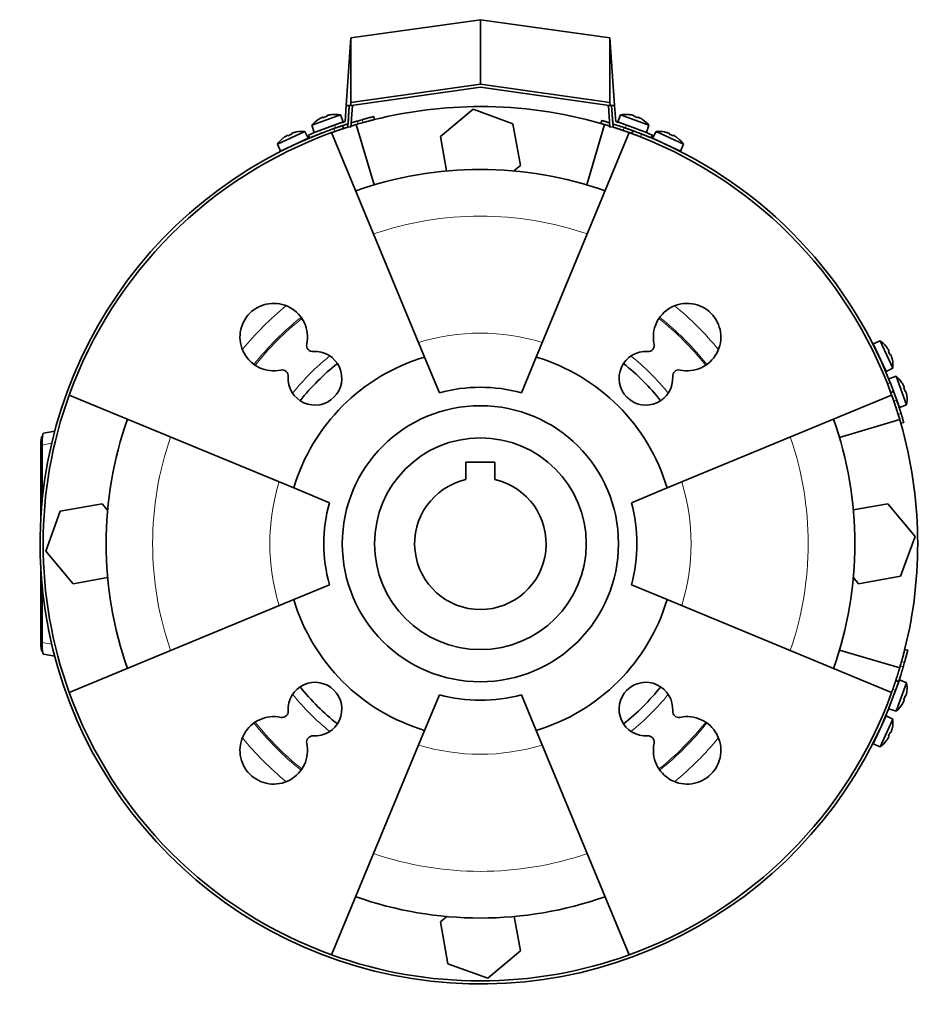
# Model space of a CAD drawing. Header units: millimetres. Extents: x 489 to 1364, y -1717 to 1594.
# Tile 27 of 30: x 489 to 783, y 1273 to 1594. Entities that reach past the tile are written whole.
import ezdxf

# ---------------------------------------------------------------- set-up
doc = ezdxf.new("R2010")
doc.units = ezdxf.units.MM
for name, color, linetype in [('M5X8_UNI7687', 7, 'Continuous'), ('MID_454-3', 7, 'Continuous'), ('VSI184-254_GIUNT', 7, 'Continuous'), ('VSI344-454_FILTR', 7, 'Continuous'), ('VSI344-454_SUPPO', 7, 'Continuous'), ('VSI344-454_TERMI', 7, 'Continuous'), ('VSI344-454_TESTA', 7, 'Continuous')]:
    doc.layers.add(name, color=color, linetype=linetype)

# ---------------------------------------------------------------- blocks, each defined once
blk = doc.blocks.new('SE1')
at = {"layer": 'M5X8_UNI7687', "color": 7, "linetype": 'Continuous', "lineweight": 35}
for p, q in [((593.4, 1563.37), (584.13, 1559.99)), ((589.02, 1563.05), (589.07, 1562.86)), ((590.62, 1563.42), (590.62, 1563.44)), ((594.32, 1561.04), (593.4, 1563.37)), ((684.69, 1563.37), (683.77, 1561.04)), ((693.95, 1559.99), (684.69, 1563.37)), ((687.47, 1563.42), (687.46, 1563.44)), ((689.06, 1563.05), (689.01, 1562.86)), ((584.13, 1559.99), (584.92, 1557.62)), ((584.92, 1557.62), (594.32, 1561.04)), ((586.23, 1561.82), (586.21, 1561.83)), ((587.69, 1562.57), (587.77, 1562.38)), ((683.77, 1561.04), (693.16, 1557.62)), ((690.4, 1562.57), (690.31, 1562.38)), ((691.88, 1561.83), (691.86, 1561.82)), ((693.16, 1557.62), (693.95, 1559.99)), ((581.81, 1557.95), (572.87, 1553.78)), ((576.19, 1556.65), (576.29, 1556.48)), ((577.48, 1557.25), (577.55, 1557.06)), ((579.03, 1557.76), (579.04, 1557.78)), ((582.93, 1555.71), (581.81, 1557.95)), ((592.32, 1559.23), (592.32, 1559.23)), ((696.28, 1557.95), (695.16, 1555.71)), ((705.21, 1553.78), (696.28, 1557.95)), ((699.05, 1557.76), (699.05, 1557.78)), ((700.61, 1557.25), (700.54, 1557.06)), ((701.9, 1556.65), (701.79, 1556.48)), ((572.87, 1553.78), (573.87, 1551.49)), ((573.87, 1551.49), (582.93, 1555.71)), ((574.78, 1555.8), (574.8, 1555.78)), ((695.16, 1555.71), (704.22, 1551.49)), ((703.28, 1555.78), (703.31, 1555.8)), ((704.22, 1551.49), (705.21, 1553.78)), ((769.28, 1489.72), (766.98, 1488.72)), ((773.45, 1480.78), (769.28, 1489.72)), ((766.98, 1488.72), (771.21, 1479.66)), ((771.28, 1487.79), (771.29, 1487.81)), ((772.15, 1486.4), (771.98, 1486.3)), ((772.75, 1485.11), (772.56, 1485.04)), ((773.26, 1483.55), (773.28, 1483.55)), ((771.21, 1479.66), (773.45, 1480.78)), ((774.55, 1478.11), (772.18, 1477.32)), ((777.92, 1468.85), (774.55, 1478.11)), ((772.57, 1476.24), (775.6, 1467.93)), ((776.38, 1476.02), (776.39, 1476.04)), ((777.12, 1474.56), (776.94, 1474.47)), ((777.61, 1473.22), (777.41, 1473.17)), ((777.97, 1471.63), (778, 1471.62)), ((775.6, 1467.93), (777.92, 1468.85)), ((775.6, 1379.16), (773.89, 1374.47)), ((774.55, 1368.98), (777.92, 1378.24)), ((777.92, 1378.24), (775.6, 1379.16)), ((777.61, 1373.87), (777.41, 1373.92)), ((777.97, 1375.46), (778, 1375.47)), ((776.39, 1371.05), (776.38, 1371.07)), ((777.12, 1372.53), (776.94, 1372.62)), ((771.21, 1367.43), (766.98, 1358.37)), ((773.45, 1366.31), (771.21, 1367.43)), ((772.18, 1369.77), (774.55, 1368.98)), ((769.28, 1357.37), (773.45, 1366.31)), ((772.15, 1360.69), (771.98, 1360.79)), ((772.75, 1361.98), (772.56, 1362.05)), ((773.26, 1363.54), (773.28, 1363.54)), ((766.98, 1358.37), (769.28, 1357.37)), ((771.28, 1359.3), (771.29, 1359.28))]:
    blk.add_line(p, q, dxfattribs=at)
for centre, radius, start, end in [((591.74, 1553.5), 10, 80.4586, 96.4084), ((686.34, 1553.5), 10, 83.5916, 99.5414), ((591.74, 1553.5), 10, 123.5916, 139.5414), ((592.61, 1559.89), 0.5, 110, 129.2041), ((685.47, 1559.89), 0.5, 50.7959, 70), ((686.34, 1553.5), 10, 40.4586, 56.4084), ((581.02, 1547.98), 10, 85.4586, 101.4084), ((691.11, 1557.83), 0.5, 70, 89.4451), ((697.07, 1547.98), 10, 78.5916, 94.5414), ((581.02, 1547.98), 10, 128.5916, 144.5414), ((581.33, 1554.41), 0.5, 115, 134.2679), ((696.76, 1554.41), 0.5, 45.7321, 65), ((697.07, 1547.98), 10, 35.4586, 51.4084), ((575.89, 1551.88), 0.5, 95.7321, 115), ((702.2, 1551.88), 0.5, 65, 84.2679), ((763.48, 1481.57), 10, 38.5916, 54.5414), ((767.38, 1486.7), 0.5, 5.7321, 25), ((763.48, 1481.57), 10, 355.4586, 11.4084), ((769.91, 1481.26), 0.5, 25, 44.2679), ((768.06, 1470.5), 10, 33.5916, 49.5414), ((774.44, 1469.63), 0.5, 20, 39.2679), ((768.06, 1470.5), 10, 350.4586, 6.4084), ((768.06, 1376.59), 10, 353.5916, 9.5414), ((768.06, 1376.59), 10, 310.4586, 326.4084), ((769.91, 1365.83), 0.5, 315.7321, 335), ((763.48, 1365.52), 10, 348.5916, 4.5414), ((767.38, 1360.39), 0.5, 335, 354.2679), ((763.48, 1365.52), 10, 305.4586, 321.4084)]:
    blk.add_arc(centre, radius, start, end, dxfattribs=at)
for centre, major_axis, ratio, start_param, end_param in [((591.74, 1553.52), (9.4, 3.42), 0.996195, 1.335108, 1.449667), ((686.35, 1553.52), (-9.4, 3.42), 0.996195, 4.833518, 4.948078), ((591.74, 1553.52), (-9.4, -3.42), 0.996195, 4.833518, 4.948078), ((590.99, 1555.58), (8.7, 3.17), 0.811251, 1.49595, 1.645642), ((687.1, 1555.58), (8.7, -3.17), 0.811251, 1.49595, 1.645642), ((686.35, 1553.52), (9.4, -3.42), 0.996195, 1.335108, 1.449667), ((580.08, 1549.98), (8.39, 3.91), 0.811251, 1.49595, 1.645642), ((581.01, 1547.99), (9.06, 4.23), 0.996195, 1.335108, 1.449667), ((697.07, 1547.99), (-9.06, 4.23), 0.996195, 4.833518, 4.948078), ((698, 1549.98), (8.39, -3.91), 0.811251, 1.49595, 1.645642), ((581.01, 1547.99), (-9.06, -4.23), 0.996195, 4.833518, 4.948078), ((697.07, 1547.99), (9.06, -4.23), 0.996195, 1.335108, 1.449667), ((763.49, 1481.58), (-4.23, 9.06), 0.996195, 4.833518, 4.948078), ((765.48, 1482.5), (3.91, -8.39), 0.811251, 1.49595, 1.645642), ((763.49, 1481.58), (4.23, -9.06), 0.996195, 1.335108, 1.449667), ((768.08, 1470.51), (-3.42, 9.4), 0.996195, 4.833518, 4.948078), ((770.14, 1471.26), (3.17, -8.7), 0.811251, 1.49595, 1.645642), ((768.08, 1470.51), (3.42, -9.4), 0.996195, 1.335108, 1.449667), ((770.14, 1375.83), (-3.17, -8.7), 0.811251, 1.49595, 1.645642), ((768.08, 1376.58), (3.42, 9.4), 0.996195, 4.833518, 4.948078), ((768.08, 1376.58), (-3.42, -9.4), 0.996195, 1.335108, 1.449667), ((765.48, 1364.59), (-3.91, -8.39), 0.811251, 1.49595, 1.645642), ((763.49, 1365.51), (4.23, 9.06), 0.996195, 4.833518, 4.948078), ((763.49, 1365.51), (-4.23, -9.06), 0.996195, 1.335108, 1.449667)]:
    blk.add_ellipse(centre, major_axis=major_axis, ratio=ratio, start_param=start_param, end_param=end_param, dxfattribs=at)
for points in [[(589.49, 1563.22), (589.47, 1563.22), (589.44, 1563.21), (589.39, 1563.2), (589.35, 1563.19), (589.31, 1563.17), (589.26, 1563.16), (589.22, 1563.15), (589.19, 1563.14), (589.15, 1563.13), (589.12, 1563.11), (589.09, 1563.1), (589.07, 1563.09), (589.05, 1563.08), (589.04, 1563.07), (589.03, 1563.07), (589.02, 1563.06), (589.02, 1563.05), (589.02, 1563.05)], [(689.06, 1563.05), (689.06, 1563.05), (689.06, 1563.06), (689.06, 1563.07), (689.05, 1563.07), (689.03, 1563.08), (689.01, 1563.09), (688.99, 1563.1), (688.96, 1563.11), (688.93, 1563.13), (688.9, 1563.14), (688.86, 1563.15), (688.82, 1563.16), (688.78, 1563.17), (688.74, 1563.19), (688.69, 1563.2), (688.65, 1563.21), (688.61, 1563.22), (688.6, 1563.22)], [(587.69, 1562.57), (587.69, 1562.57), (587.68, 1562.57), (587.67, 1562.57), (587.66, 1562.57), (587.64, 1562.57), (587.62, 1562.57), (587.6, 1562.56), (587.57, 1562.55), (587.54, 1562.54), (587.51, 1562.53), (587.47, 1562.51), (587.43, 1562.49), (587.39, 1562.48), (587.35, 1562.46), (587.31, 1562.44), (587.27, 1562.42), (587.24, 1562.4), (587.22, 1562.4)], [(690.87, 1562.4), (690.85, 1562.4), (690.82, 1562.42), (690.78, 1562.44), (690.73, 1562.46), (690.69, 1562.48), (690.66, 1562.49), (690.62, 1562.51), (690.58, 1562.53), (690.54, 1562.54), (690.51, 1562.55), (690.48, 1562.56), (690.46, 1562.57), (690.44, 1562.57), (690.42, 1562.57), (690.41, 1562.57), (690.4, 1562.57), (690.4, 1562.57), (690.4, 1562.57)], [(576.19, 1556.65), (576.19, 1556.66), (576.18, 1556.66), (576.17, 1556.66), (576.16, 1556.66), (576.15, 1556.65), (576.13, 1556.65), (576.1, 1556.64), (576.08, 1556.63), (576.04, 1556.61), (576.01, 1556.6), (575.98, 1556.58), (575.94, 1556.56), (575.9, 1556.54), (575.86, 1556.52), (575.82, 1556.5), (575.78, 1556.47), (575.75, 1556.45), (575.74, 1556.44)], [(577.93, 1557.47), (577.91, 1557.46), (577.88, 1557.45), (577.83, 1557.43), (577.79, 1557.42), (577.75, 1557.4), (577.71, 1557.39), (577.67, 1557.37), (577.63, 1557.35), (577.6, 1557.34), (577.57, 1557.32), (577.54, 1557.31), (577.52, 1557.3), (577.5, 1557.29), (577.49, 1557.28), (577.48, 1557.27), (577.48, 1557.26), (577.48, 1557.26), (577.48, 1557.25)], [(700.61, 1557.25), (700.61, 1557.26), (700.61, 1557.26), (700.6, 1557.27), (700.59, 1557.28), (700.58, 1557.29), (700.56, 1557.3), (700.54, 1557.31), (700.52, 1557.32), (700.49, 1557.34), (700.45, 1557.35), (700.42, 1557.37), (700.38, 1557.39), (700.34, 1557.4), (700.3, 1557.42), (700.25, 1557.43), (700.21, 1557.45), (700.17, 1557.46), (700.16, 1557.47)], [(702.35, 1556.44), (702.33, 1556.45), (702.3, 1556.47), (702.26, 1556.5), (702.22, 1556.52), (702.18, 1556.54), (702.15, 1556.56), (702.11, 1556.58), (702.07, 1556.6), (702.04, 1556.61), (702.01, 1556.63), (701.98, 1556.64), (701.96, 1556.65), (701.94, 1556.65), (701.92, 1556.66), (701.91, 1556.66), (701.9, 1556.66), (701.9, 1556.66), (701.9, 1556.65)], [(772.15, 1486.4), (772.15, 1486.4), (772.16, 1486.4), (772.16, 1486.41), (772.16, 1486.43), (772.15, 1486.44), (772.15, 1486.46), (772.14, 1486.48), (772.13, 1486.51), (772.11, 1486.54), (772.1, 1486.58), (772.08, 1486.61), (772.06, 1486.65), (772.04, 1486.69), (772.02, 1486.72), (771.99, 1486.76), (771.97, 1486.81), (771.95, 1486.83), (771.94, 1486.85)], [(772.96, 1484.66), (772.96, 1484.68), (772.95, 1484.71), (772.93, 1484.75), (772.92, 1484.8), (772.9, 1484.84), (772.88, 1484.88), (772.87, 1484.92), (772.85, 1484.95), (772.84, 1484.99), (772.82, 1485.02), (772.81, 1485.05), (772.8, 1485.07), (772.79, 1485.08), (772.78, 1485.1), (772.77, 1485.11), (772.76, 1485.11), (772.75, 1485.11), (772.75, 1485.11)], [(777.12, 1474.56), (777.13, 1474.56), (777.13, 1474.56), (777.13, 1474.57), (777.13, 1474.58), (777.13, 1474.6), (777.12, 1474.62), (777.12, 1474.64), (777.11, 1474.67), (777.1, 1474.7), (777.08, 1474.74), (777.07, 1474.78), (777.05, 1474.82), (777.04, 1474.85), (777.02, 1474.89), (777, 1474.94), (776.98, 1474.98), (776.96, 1475.01), (776.95, 1475.03)], [(777.78, 1472.76), (777.78, 1472.77), (777.77, 1472.81), (777.76, 1472.85), (777.74, 1472.9), (777.73, 1472.94), (777.72, 1472.98), (777.71, 1473.02), (777.7, 1473.06), (777.68, 1473.09), (777.67, 1473.13), (777.66, 1473.15), (777.65, 1473.18), (777.64, 1473.19), (777.63, 1473.21), (777.62, 1473.22), (777.62, 1473.22), (777.61, 1473.22), (777.61, 1473.22)], [(777.61, 1373.87), (777.61, 1373.87), (777.62, 1373.87), (777.62, 1373.87), (777.63, 1373.88), (777.64, 1373.9), (777.65, 1373.91), (777.66, 1373.94), (777.67, 1373.96), (777.68, 1374), (777.7, 1374.03), (777.71, 1374.07), (777.72, 1374.11), (777.73, 1374.15), (777.74, 1374.19), (777.76, 1374.24), (777.77, 1374.28), (777.78, 1374.32), (777.78, 1374.33)], [(776.95, 1372.06), (776.96, 1372.08), (776.98, 1372.11), (777, 1372.15), (777.02, 1372.19), (777.04, 1372.23), (777.05, 1372.27), (777.07, 1372.31), (777.08, 1372.35), (777.1, 1372.38), (777.11, 1372.42), (777.12, 1372.45), (777.12, 1372.47), (777.13, 1372.49), (777.13, 1372.51), (777.13, 1372.52), (777.13, 1372.53), (777.13, 1372.53), (777.12, 1372.53)], [(772.75, 1361.98), (772.75, 1361.98), (772.76, 1361.98), (772.77, 1361.98), (772.78, 1361.99), (772.79, 1362.01), (772.8, 1362.02), (772.81, 1362.04), (772.82, 1362.07), (772.84, 1362.1), (772.85, 1362.14), (772.87, 1362.17), (772.88, 1362.21), (772.9, 1362.25), (772.92, 1362.29), (772.93, 1362.34), (772.95, 1362.38), (772.96, 1362.41), (772.96, 1362.43)], [(771.94, 1360.24), (771.95, 1360.25), (771.97, 1360.28), (771.99, 1360.33), (772.02, 1360.36), (772.04, 1360.4), (772.06, 1360.44), (772.08, 1360.48), (772.1, 1360.51), (772.11, 1360.55), (772.13, 1360.58), (772.14, 1360.61), (772.15, 1360.63), (772.15, 1360.65), (772.16, 1360.66), (772.16, 1360.68), (772.16, 1360.69), (772.15, 1360.69), (772.15, 1360.69)]]:
    blk.add_open_spline(points, degree=3, dxfattribs=at)
at = {"layer": 'MID_454-3', "color": 7, "linetype": 'Continuous', "lineweight": 35}
for p, q in [((596.32, 1566.33), (595.84, 1559.41)), ((596.83, 1559.34), (597.32, 1566.33)), ((680.76, 1566.33), (681.25, 1559.34)), ((682.25, 1559.41), (681.77, 1566.33)), ((595.84, 1559.41), (596.83, 1559.34)), ((681.25, 1559.34), (682.25, 1559.41))]:
    blk.add_line(p, q, dxfattribs=at)
at = {"layer": 'VSI184-254_GIUNT', "color": 7, "linetype": 'Continuous', "lineweight": 35}
for p, q in [((634.29, 1450.11), (634.29, 1444.44)), ((643.79, 1450.11), (634.29, 1450.11)), ((643.79, 1444.44), (643.79, 1450.11))]:
    blk.add_line(p, q, dxfattribs=at)
blk.add_circle((639.04, 1423.54), 34.5, dxfattribs=at)
blk.add_arc((639.04, 1423.54), 21.43, 102.8061, 77.1939, dxfattribs=at)
at = {"layer": 'VSI344-454_FILTR', "color": 7, "linetype": 'Continuous', "lineweight": 35}
for p, q in [((594.42, 1558.88), (594.1, 1559.83)), ((604.57, 1561.81), (604.33, 1562.78)), ((678.6, 1561.49), (678.32, 1560.52)), ((688.71, 1558.18), (688.36, 1557.24)), ((772.73, 1472.87), (773.67, 1473.21)), ((776.02, 1462.82), (776.98, 1463.1)), ((778.28, 1388.83), (777.31, 1389.07)), ((775.32, 1378.61), (774.37, 1378.92))]:
    blk.add_line(p, q, dxfattribs=at)
at = {"layer": 'VSI344-454_FILTR', "color": 4, "linetype": 'Continuous', "lineweight": 9}
for p, q in [((598.88, 1561.31), (599.19, 1560.36)), ((600.7, 1560.79), (600.46, 1561.76)), ((681.22, 1559.76), (681.2, 1559.67)), ((591.58, 1557.91), (591.26, 1558.86)), ((685.54, 1558.25), (685.88, 1559.18)), ((691.51, 1557.11), (691.17, 1556.17)), ((771.67, 1475.67), (772.61, 1476.02)), ((774.68, 1470.39), (773.74, 1470.04)), ((775.17, 1465.7), (776.13, 1465.97)), ((775.86, 1383.7), (776.81, 1383.38)), ((777.26, 1384.96), (776.29, 1385.2)), ((774.36, 1375.77), (773.41, 1376.08))]:
    blk.add_line(p, q, dxfattribs=at)
at = {"layer": 'VSI344-454_FILTR', "color": 7, "linetype": 'Continuous', "lineweight": 35}
for radius, start, end in [(143.5, 105.5973, 106.2532), (142.5, 105.6085, 106.2392), (143.5, 109.4479, 340.5521), (142.5, 109.4563, 109.8856), (142.5, 70.9563, 72.4298), (143.5, 21.4479, 68.5521), (142.5, 160.1144, 199.8856), (142.5, 17.2063, 19.0437), (143.5, 17.1979, 19.0521), (142.5, 343.7608, 344.3915), (143.5, 343.7468, 344.4027), (142.5, 340.1144, 340.5437), (142.5, 250.1144, 289.8856)]:
    blk.add_arc((639.04, 1423.54), radius, start, end, dxfattribs=at)
for points, knots in [([(591.26, 1558.86), (591.32, 1558.88), (591.42, 1558.91), (591.58, 1558.97), (591.74, 1559.02), (591.89, 1559.08), (592.05, 1559.13), (592.2, 1559.18), (592.47, 1559.28), (592.85, 1559.41), (593.28, 1559.55), (593.64, 1559.67), (593.86, 1559.75), (593.99, 1559.79), (594.05, 1559.81), (594.1, 1559.82), (594.1, 1559.83), (594.1, 1559.83)], [0, 0, 0, 0, 0.036074, 0.071835, 0.107394, 0.142867, 0.178369, 0.214015, 0.24992, 0.375515, 0.499618, 0.623903, 0.749864, 0.812552, 0.874725, 0.937001, 1, 1, 1, 1]), ([(594.1, 1559.83), (594.1, 1559.83), (594.11, 1559.83), (594.12, 1559.83), (594.14, 1559.84), (594.17, 1559.85), (594.21, 1559.86), (594.26, 1559.88), (594.32, 1559.9), (594.39, 1559.92), (594.55, 1559.97), (594.88, 1560.08), (595.35, 1560.23), (595.68, 1560.34), (595.77, 1560.36)], [0, 0, 0, 0, 0.027983, 0.0557899, 0.0834734, 0.1110867, 0.1386835, 0.1663177, 0.1940428, 0.2219119, 0.2499772, 0.3749272, 0.4997192, 0.5496634, 0.5496634, 0.5496634, 0.5496634]), ([(599.19, 1560.36), (599.12, 1560.34), (598.98, 1560.3), (598.77, 1560.24), (598.57, 1560.18), (598.36, 1560.11), (598.16, 1560.05), (597.95, 1559.99), (597.75, 1559.93), (597.55, 1559.87), (597.24, 1559.77), (596.99, 1559.7), (596.81, 1559.64)], [0, 0, 0, 0, 0.028015, 0.0558533, 0.0835676, 0.1112114, 0.1388385, 0.1665028, 0.194258, 0.2221573, 0.2502531, 0.3309756, 0.3309756, 0.3309756, 0.3309756]), ([(596.92, 1560.72), (596.96, 1560.74), (597.12, 1560.78), (597.4, 1560.87), (597.76, 1560.98), (598.13, 1561.09), (598.5, 1561.2), (598.75, 1561.27), (598.88, 1561.31)], [0.7315353, 0.7315353, 0.7315353, 0.7315353, 0.7497622, 0.8001839, 0.8501065, 0.8998409, 0.9497014, 1, 1, 1, 1]), ([(600.46, 1561.76), (600.52, 1561.78), (600.65, 1561.81), (600.84, 1561.87), (601.03, 1561.92), (601.21, 1561.97), (601.4, 1562.02), (601.58, 1562.07), (601.76, 1562.12), (602.11, 1562.21), (602.62, 1562.35), (603.21, 1562.5), (603.69, 1562.62), (603.99, 1562.7), (604.17, 1562.74), (604.26, 1562.77), (604.32, 1562.78), (604.32, 1562.78), (604.33, 1562.78)], [0, 0, 0, 0, 0.031592, 0.062927, 0.094082, 0.125133, 0.156157, 0.187231, 0.218434, 0.24984, 0.375694, 0.49976, 0.623965, 0.750126, 0.812727, 0.874827, 0.937046, 1, 1, 1, 1]), ([(604.57, 1561.81), (604.57, 1561.81), (604.57, 1561.81), (604.55, 1561.81), (604.53, 1561.8), (604.5, 1561.79), (604.45, 1561.78), (604.4, 1561.77), (604.34, 1561.76), (604.2, 1561.72), (603.94, 1561.65), (603.45, 1561.53), (602.86, 1561.38), (602.3, 1561.23), (601.82, 1561.1), (601.45, 1561), (601.08, 1560.9), (600.83, 1560.83), (600.7, 1560.79)], [0, 0, 0, 0, 0.031603, 0.06295, 0.094114, 0.125174, 0.156207, 0.187289, 0.2185, 0.249914, 0.37603, 0.500271, 0.624311, 0.750212, 0.812795, 0.874875, 0.937072, 1, 1, 1, 1]), ([(681.2, 1559.67), (681.14, 1559.68), (681.03, 1559.72), (680.87, 1559.77), (680.71, 1559.82), (680.56, 1559.86), (680.4, 1559.91), (680.25, 1559.96), (679.97, 1560.04), (679.59, 1560.15), (679.15, 1560.28), (678.79, 1560.39), (678.57, 1560.45), (678.44, 1560.49), (678.37, 1560.51), (678.33, 1560.52), (678.32, 1560.52), (678.32, 1560.52)], [0, 0, 0, 0, 0.036074, 0.071827, 0.107372, 0.142823, 0.178296, 0.213907, 0.249769, 0.37568, 0.49974, 0.623937, 0.750153, 0.812742, 0.874833, 0.937047, 1, 1, 1, 1]), ([(678.6, 1561.49), (678.6, 1561.49), (678.6, 1561.49), (678.61, 1561.48), (678.64, 1561.47), (678.67, 1561.47), (678.71, 1561.45), (678.76, 1561.44), (678.86, 1561.41), (679.07, 1561.35), (679.43, 1561.25), (679.87, 1561.12), (680.28, 1560.99), (680.64, 1560.88), (680.9, 1560.81), (681.07, 1560.75), (681.15, 1560.73)], [0, 0, 0, 0, 0.0360916, 0.0718605, 0.1074196, 0.142884, 0.1783694, 0.2139916, 0.2498648, 0.3760321, 0.5002654, 0.6243037, 0.7502673, 0.8128325, 0.8748978, 0.9284754, 0.9284754, 0.9284754, 0.9284754]), ([(594.42, 1558.88), (594.42, 1558.88), (594.41, 1558.88), (594.4, 1558.87), (594.38, 1558.86), (594.35, 1558.85), (594.31, 1558.84), (594.26, 1558.82), (594.15, 1558.79), (593.95, 1558.72), (593.6, 1558.6), (593.16, 1558.46), (592.75, 1558.32), (592.4, 1558.2), (592.13, 1558.1), (591.86, 1558.01), (591.67, 1557.94), (591.58, 1557.91)], [0, 0, 0, 0, 0.03611, 0.071905, 0.107497, 0.143003, 0.178538, 0.214218, 0.250157, 0.376062, 0.500392, 0.624478, 0.750119, 0.812755, 0.874869, 0.937079, 1, 1, 1, 1]), ([(596, 1559.39), (595.93, 1559.37), (595.64, 1559.28), (595.19, 1559.13), (594.84, 1559.02), (594.64, 1558.95), (594.54, 1558.92), (594.47, 1558.89), (594.42, 1558.88), (594.42, 1558.88), (594.42, 1558.88)], [0.4654257, 0.4654257, 0.4654257, 0.4654257, 0.5002684, 0.625041, 0.7500173, 0.8003848, 0.8502554, 0.8999393, 0.9497504, 1, 1, 1, 1]), ([(688.36, 1557.24), (688.36, 1557.24), (688.36, 1557.24), (688.35, 1557.24), (688.33, 1557.25), (688.3, 1557.26), (688.26, 1557.28), (688.21, 1557.29), (688.1, 1557.33), (687.91, 1557.41), (687.55, 1557.53), (687.12, 1557.69), (686.71, 1557.84), (686.36, 1557.96), (686.09, 1558.05), (685.82, 1558.15), (685.63, 1558.21), (685.54, 1558.25)], [0, 0, 0, 0, 0.036048, 0.071793, 0.107348, 0.142827, 0.178345, 0.214016, 0.249954, 0.375229, 0.499698, 0.624316, 0.749897, 0.812621, 0.874803, 0.937057, 1, 1, 1, 1]), ([(685.88, 1559.18), (685.94, 1559.17), (686.05, 1559.13), (686.2, 1559.07), (686.36, 1559.02), (686.52, 1558.96), (686.67, 1558.91), (686.82, 1558.86), (687.09, 1558.76), (687.47, 1558.63), (687.9, 1558.47), (688.25, 1558.34), (688.47, 1558.26), (688.59, 1558.22), (688.66, 1558.19), (688.7, 1558.18), (688.71, 1558.18), (688.71, 1558.18)], [0, 0, 0, 0, 0.036087, 0.071867, 0.107452, 0.142957, 0.178497, 0.214187, 0.25014, 0.375681, 0.50031, 0.624737, 0.750064, 0.812751, 0.874892, 0.937105, 1, 1, 1, 1]), ([(691.17, 1556.17), (691.12, 1556.19), (691.01, 1556.23), (690.85, 1556.29), (690.7, 1556.35), (690.55, 1556.41), (690.4, 1556.47), (690.25, 1556.53), (689.98, 1556.63), (689.6, 1556.77), (689.18, 1556.94), (688.82, 1557.07), (688.61, 1557.15), (688.48, 1557.19), (688.41, 1557.22), (688.37, 1557.23), (688.37, 1557.24), (688.36, 1557.24)], [0, 0, 0, 0, 0.036074, 0.071827, 0.107372, 0.142823, 0.178296, 0.213907, 0.249769, 0.37568, 0.49974, 0.623937, 0.750153, 0.812742, 0.874833, 0.937047, 1, 1, 1, 1]), ([(688.71, 1558.18), (688.71, 1558.18), (688.71, 1558.17), (688.73, 1558.17), (688.75, 1558.16), (688.78, 1558.15), (688.82, 1558.14), (688.87, 1558.12), (688.97, 1558.08), (689.17, 1558.01), (689.52, 1557.87), (689.95, 1557.71), (690.36, 1557.56), (690.7, 1557.42), (690.97, 1557.32), (691.24, 1557.22), (691.42, 1557.14), (691.51, 1557.11)], [0, 0, 0, 0, 0.036092, 0.07186, 0.10742, 0.142884, 0.178369, 0.213992, 0.249865, 0.376032, 0.500265, 0.624304, 0.750267, 0.812832, 0.874898, 0.937082, 1, 1, 1, 1]), ([(772.73, 1472.87), (772.73, 1472.87), (772.73, 1472.87), (772.73, 1472.88), (772.72, 1472.9), (772.71, 1472.94), (772.69, 1472.97), (772.68, 1473.02), (772.64, 1473.13), (772.56, 1473.33), (772.43, 1473.68), (772.27, 1474.11), (772.12, 1474.51), (771.98, 1474.86), (771.88, 1475.12), (771.77, 1475.4), (771.7, 1475.58), (771.67, 1475.67)], [0, 0, 0, 0, 0.036092, 0.07186, 0.10742, 0.142884, 0.178369, 0.213991, 0.249865, 0.376032, 0.500265, 0.624303, 0.750267, 0.812832, 0.874898, 0.937082, 1, 1, 1, 1]), ([(772.61, 1476.02), (772.63, 1475.96), (772.67, 1475.86), (772.73, 1475.7), (772.79, 1475.55), (772.85, 1475.39), (772.91, 1475.24), (772.96, 1475.09), (773.07, 1474.82), (773.21, 1474.45), (773.37, 1474.02), (773.5, 1473.67), (773.58, 1473.46), (773.63, 1473.33), (773.65, 1473.26), (773.67, 1473.22), (773.67, 1473.22), (773.67, 1473.21)], [0, 0, 0, 0, 0.036074, 0.071827, 0.107372, 0.142823, 0.178296, 0.213907, 0.249769, 0.375679, 0.49974, 0.623937, 0.750153, 0.812742, 0.874833, 0.937047, 1, 1, 1, 1]), ([(773.67, 1473.21), (773.67, 1473.21), (773.67, 1473.21), (773.68, 1473.2), (773.69, 1473.17), (773.7, 1473.14), (773.71, 1473.1), (773.73, 1473.06), (773.77, 1472.95), (773.84, 1472.75), (773.97, 1472.4), (774.12, 1471.97), (774.27, 1471.56), (774.39, 1471.21), (774.49, 1470.94), (774.59, 1470.67), (774.65, 1470.48), (774.68, 1470.39)], [0, 0, 0, 0, 0.036048, 0.071793, 0.107348, 0.142827, 0.178345, 0.214016, 0.249955, 0.375229, 0.499698, 0.624316, 0.749898, 0.812622, 0.874803, 0.937058, 1, 1, 1, 1]), ([(773.74, 1470.04), (773.72, 1470.09), (773.69, 1470.2), (773.63, 1470.36), (773.58, 1470.52), (773.52, 1470.67), (773.47, 1470.83), (773.42, 1470.98), (773.32, 1471.25), (773.19, 1471.63), (773.03, 1472.05), (772.9, 1472.41), (772.82, 1472.63), (772.78, 1472.75), (772.75, 1472.82), (772.74, 1472.86), (772.74, 1472.86), (772.73, 1472.87)], [0, 0, 0, 0, 0.036087, 0.071867, 0.107452, 0.142957, 0.178497, 0.214187, 0.25014, 0.375682, 0.50031, 0.624737, 0.750064, 0.812751, 0.874892, 0.937105, 1, 1, 1, 1]), ([(776.02, 1462.82), (776.02, 1462.82), (776.02, 1462.83), (776.02, 1462.84), (776.01, 1462.86), (776, 1462.89), (775.99, 1462.93), (775.98, 1462.98), (775.95, 1463.09), (775.89, 1463.29), (775.78, 1463.65), (775.65, 1464.09), (775.53, 1464.51), (775.42, 1464.87), (775.34, 1465.14), (775.25, 1465.42), (775.19, 1465.6), (775.17, 1465.7)], [0, 0, 0, 0, 0.036092, 0.07186, 0.10742, 0.142884, 0.178369, 0.213991, 0.249865, 0.376032, 0.500265, 0.624303, 0.750267, 0.812832, 0.874898, 0.937082, 1, 1, 1, 1]), ([(776.13, 1465.97), (776.14, 1465.92), (776.18, 1465.81), (776.23, 1465.65), (776.27, 1465.49), (776.32, 1465.34), (776.37, 1465.18), (776.42, 1465.03), (776.5, 1464.75), (776.61, 1464.37), (776.74, 1463.93), (776.85, 1463.57), (776.91, 1463.35), (776.95, 1463.22), (776.97, 1463.15), (776.98, 1463.11), (776.98, 1463.1), (776.98, 1463.1)], [0, 0, 0, 0, 0.036074, 0.071827, 0.107372, 0.142823, 0.178296, 0.213907, 0.249769, 0.375679, 0.49974, 0.623937, 0.750153, 0.812742, 0.874833, 0.937047, 1, 1, 1, 1]), ([(776.29, 1385.2), (776.31, 1385.27), (776.34, 1385.39), (776.39, 1385.58), (776.44, 1385.77), (776.5, 1385.96), (776.55, 1386.14), (776.59, 1386.32), (776.64, 1386.5), (776.74, 1386.86), (776.87, 1387.36), (777.03, 1387.95), (777.15, 1388.44), (777.23, 1388.74), (777.27, 1388.91), (777.29, 1389), (777.31, 1389.06), (777.31, 1389.07), (777.31, 1389.07)], [0, 0, 0, 0, 0.031592, 0.062927, 0.094083, 0.125133, 0.156157, 0.187232, 0.218434, 0.249841, 0.375694, 0.49976, 0.623965, 0.750126, 0.812727, 0.874827, 0.937046, 1, 1, 1, 1]), ([(778.28, 1388.83), (778.28, 1388.83), (778.28, 1388.83), (778.28, 1388.81), (778.27, 1388.79), (778.26, 1388.76), (778.25, 1388.72), (778.24, 1388.66), (778.22, 1388.6), (778.19, 1388.47), (778.12, 1388.2), (778, 1387.71), (777.84, 1387.12), (777.69, 1386.56), (777.57, 1386.08), (777.47, 1385.72), (777.36, 1385.34), (777.29, 1385.09), (777.26, 1384.96)], [0, 0, 0, 0, 0.031603, 0.06295, 0.094114, 0.125174, 0.156207, 0.18729, 0.2185, 0.249914, 0.376031, 0.500271, 0.624311, 0.750213, 0.812795, 0.874875, 0.937072, 1, 1, 1, 1]), ([(774.37, 1378.92), (774.37, 1378.92), (774.38, 1378.92), (774.38, 1378.94), (774.39, 1378.96), (774.4, 1378.99), (774.41, 1379.03), (774.43, 1379.08), (774.45, 1379.14), (774.47, 1379.2), (774.52, 1379.37), (774.63, 1379.69), (774.82, 1380.29), (775.05, 1381.02), (775.26, 1381.68), (775.42, 1382.21), (775.53, 1382.58), (775.64, 1382.94), (775.75, 1383.32), (775.82, 1383.57), (775.86, 1383.7)], [0, 0, 0, 0, 0.027983, 0.05579, 0.083473, 0.111087, 0.138683, 0.166317, 0.194043, 0.221912, 0.249977, 0.374927, 0.499718, 0.624593, 0.749761, 0.800183, 0.850106, 0.89984, 0.949701, 1, 1, 1, 1]), ([(776.81, 1383.38), (776.79, 1383.31), (776.75, 1383.17), (776.68, 1382.96), (776.62, 1382.75), (776.56, 1382.55), (776.5, 1382.34), (776.44, 1382.14), (776.38, 1381.94), (776.32, 1381.74), (776.19, 1381.32), (776, 1380.7), (775.77, 1379.98), (775.58, 1379.38), (775.46, 1379.03), (775.4, 1378.83), (775.37, 1378.73), (775.34, 1378.66), (775.33, 1378.61), (775.33, 1378.61), (775.32, 1378.61)], [0, 0, 0, 0, 0.028015, 0.055853, 0.083567, 0.111211, 0.138838, 0.166502, 0.194257, 0.222156, 0.250252, 0.375392, 0.500268, 0.62504, 0.750017, 0.800385, 0.850255, 0.899939, 0.94975, 1, 1, 1, 1]), ([(773.41, 1376.08), (773.42, 1376.13), (773.46, 1376.24), (773.52, 1376.4), (773.57, 1376.55), (773.63, 1376.71), (773.68, 1376.86), (773.73, 1377.01), (773.83, 1377.29), (773.95, 1377.66), (774.1, 1378.1), (774.22, 1378.45), (774.29, 1378.67), (774.34, 1378.8), (774.36, 1378.87), (774.37, 1378.91), (774.37, 1378.92), (774.37, 1378.92)], [0, 0, 0, 0, 0.036074, 0.071835, 0.107394, 0.142867, 0.178369, 0.214016, 0.24992, 0.375515, 0.499619, 0.623903, 0.749864, 0.812553, 0.874725, 0.937001, 1, 1, 1, 1]), ([(775.32, 1378.61), (775.32, 1378.61), (775.32, 1378.6), (775.32, 1378.59), (775.31, 1378.57), (775.3, 1378.54), (775.29, 1378.5), (775.27, 1378.45), (775.24, 1378.34), (775.17, 1378.14), (775.05, 1377.78), (774.9, 1377.35), (774.76, 1376.94), (774.64, 1376.59), (774.55, 1376.32), (774.45, 1376.05), (774.39, 1375.86), (774.36, 1375.77)], [0, 0, 0, 0, 0.03611, 0.071905, 0.107497, 0.143003, 0.178538, 0.214218, 0.250157, 0.376062, 0.500393, 0.624478, 0.750119, 0.812755, 0.87487, 0.93708, 1, 1, 1, 1])]:
    blk.add_open_spline(points, degree=3, knots=knots, dxfattribs=at)
at = {"layer": 'VSI344-454_SUPPO', "color": 7, "linetype": 'Continuous', "lineweight": 35}
for p, q in [((626.02, 1556.28), (636.64, 1565.19)), ((636.64, 1565.19), (649.66, 1560.45)), ((604.39, 1540.52), (598.57, 1560.18)), ((604.45, 1561.78), (604.45, 1561.78)), ((649.66, 1560.45), (652.06, 1546.81)), ((673.69, 1540.52), (679.51, 1560.18)), ((590.57, 1557.55), (620.87, 1484.39)), ((687.51, 1557.55), (657.21, 1484.39)), ((628, 1545.04), (626.02, 1556.28)), ((652.06, 1546.81), (649.98, 1545.05)), ((625.69, 1472.77), (620.87, 1484.39)), ((652.39, 1472.77), (657.21, 1484.39)), ((505.04, 1472.02), (578.2, 1441.71)), ((773.05, 1472.02), (699.89, 1441.71)), ((756.02, 1458.19), (775.67, 1464.02)), ((589.82, 1436.9), (578.2, 1441.71)), ((688.26, 1436.9), (699.89, 1441.71)), ((502.14, 1434.16), (515.78, 1436.57)), ((515.78, 1436.57), (517.53, 1434.48)), ((760.54, 1434.58), (771.78, 1436.57)), ((771.78, 1436.57), (780.69, 1425.95)), ((497.4, 1421.14), (502.14, 1434.16)), ((780.69, 1425.95), (775.95, 1412.93)), ((506.3, 1410.52), (497.4, 1421.14)), ((517.54, 1412.51), (506.3, 1410.52)), ((762.3, 1410.52), (760.55, 1412.61)), ((775.95, 1412.93), (762.3, 1410.52)), ((589.82, 1410.19), (578.2, 1405.38)), ((688.26, 1410.19), (699.89, 1405.38)), ((505.04, 1375.07), (578.2, 1405.38)), ((773.05, 1375.07), (699.89, 1405.38)), ((775.67, 1383.07), (756.02, 1388.9)), ((777.28, 1388.95), (777.28, 1388.95)), ((625.69, 1374.32), (620.87, 1362.7)), ((652.39, 1374.32), (657.21, 1362.7)), ((590.57, 1289.54), (620.87, 1362.7)), ((687.51, 1289.54), (657.21, 1362.7)), ((626.02, 1300.28), (628.11, 1302.04)), ((628.43, 1286.64), (626.02, 1300.28)), ((650.08, 1302.05), (652.06, 1290.81)), ((652.06, 1290.81), (641.45, 1281.9)), ((641.45, 1281.9), (628.43, 1286.64))]:
    blk.add_line(p, q, dxfattribs=at)
for centre, radius, start, end in [((639.04, 1423.54), 142.5, 90, 104.0511), ((639.04, 1423.54), 142.5, 74, 90), ((639.04, 1423.54), 142.5, 106.5, 107.2205), ((639.04, 1423.54), 142.5, 72.7937, 73.5), ((639.04, 1423.54), 142.5, 109.8856, 160.1144), ((639.04, 1423.54), 142.5, 70.1144, 72.4298), ((639.04, 1423.54), 142.5, 19.8856, 70.1144), ((639.04, 1423.54), 122, 70.5541, 109.4459), ((571.69, 1490.9), 11, 347.9714, 282.0286), ((706.39, 1490.9), 11, 257.9714, 192.0286), ((585.13, 1477.46), 8.75, 176.1572, 93.8428), ((584.41, 1488.19), 2, 167.9714, 273.8428), ((692.96, 1477.46), 8.75, 86.1572, 3.8428), ((693.68, 1488.19), 2, 266.1572, 12.0286), ((639.04, 1423.54), 63.5, 106.6248, 163.3752), ((639.04, 1423.54), 63.5, 16.6248, 73.3752), ((574.4, 1478.18), 2, 356.1572, 102.0286), ((639.04, 1423.54), 75, 128.4349, 141.5651), ((639.04, 1423.54), 75, 38.4349, 51.5651), ((703.69, 1478.18), 2, 77.9714, 183.8428), ((639.04, 1423.54), 51, 74.8223, 105.1777), ((639.04, 1423.54), 142.5, 16.5, 19.8856), ((639.04, 1423.54), 45, 90, 270), ((639.04, 1423.54), 45, 270, 90), ((639.04, 1423.54), 122, 160.5541, 199.4459), ((639.04, 1423.54), 122, 340.5541, 19.4459), ((639.04, 1423.54), 142.5, 345.9489, 16), ((639.04, 1423.54), 51, 164.8223, 195.1777), ((639.04, 1423.54), 51, 344.8223, 15.1777), ((639.04, 1423.54), 63.5, 196.6248, 253.3752), ((639.04, 1423.54), 63.5, 286.6248, 343.3752), ((585.13, 1369.63), 8.75, 266.1572, 183.8428), ((639.04, 1423.54), 75, 218.4349, 231.5651), ((692.96, 1369.63), 8.75, 356.1572, 273.8428), ((639.04, 1423.54), 75, 308.4349, 321.5651), ((639.04, 1423.54), 142.5, 199.8856, 250.1144), ((639.04, 1423.54), 51, 254.8223, 285.1777), ((639.04, 1423.54), 142.5, 289.8856, 340.1144), ((574.4, 1368.91), 2, 257.9714, 3.8428), ((703.69, 1368.91), 2, 176.1572, 282.0286), ((571.69, 1356.19), 11, 77.9714, 12.0286), ((706.39, 1356.19), 11, 167.9714, 102.0286), ((584.41, 1358.9), 2, 86.1572, 192.0286), ((693.68, 1358.9), 2, 347.9714, 93.8428), ((639.04, 1423.54), 122, 250.5541, 289.4459)]:
    blk.add_arc(centre, radius, start, end, dxfattribs=at)
at = {"layer": 'VSI344-454_SUPPO', "color": 4, "linetype": 'Continuous', "lineweight": 9}
for radius, start, end in [(106.8, 70.9891, 109.0109), (100.1, 129.2029, 140.7971), (100.1, 39.2029, 50.7971), (94.12, 128.3751, 141.6249), (93.66, 128.3936, 141.6064), (93.66, 38.3936, 51.6064), (94.12, 38.3751, 51.6249), (68.63, 72.935, 107.065), (78.44, 128.7211, 141.2789), (78.44, 38.7211, 51.2789), (106.8, 160.9891, 199.0109), (106.8, 340.9891, 19.0109), (68.63, 162.935, 197.065), (68.63, 342.935, 17.065), (78.44, 218.7211, 231.2789), (78.44, 308.7211, 321.2789), (94.12, 218.3751, 231.6249), (93.66, 218.3936, 231.6064), (93.66, 308.3936, 321.6064), (94.12, 308.3751, 321.6249), (100.1, 219.2029, 230.7971), (68.63, 252.935, 287.065), (100.1, 309.2029, 320.7971), (106.8, 250.9891, 289.0109)]:
    blk.add_arc((639.04, 1423.54), radius, start, end, dxfattribs=at)
at = {"layer": 'VSI344-454_TERMI', "color": 7, "linetype": 'Continuous', "lineweight": 35}
for p, q in [((596.86, 1588.42), (639.04, 1594.35)), ((639.04, 1594.35), (681.22, 1588.42)), ((639.04, 1594.35), (639.04, 1573.34)), ((595.32, 1566.33), (596.86, 1588.42)), ((596.86, 1588.42), (596.86, 1567.41)), ((681.22, 1588.42), (682.77, 1566.33)), ((681.22, 1588.42), (681.22, 1567.41)), ((639.04, 1573.34), (596.86, 1567.41)), ((681.22, 1567.41), (639.04, 1573.34)), ((597.8, 1566.54), (639.04, 1572.33)), ((639.04, 1572.33), (680.28, 1566.54)), ((594.96, 1561.16), (595.32, 1566.33)), ((596.79, 1566.33), (595.32, 1566.33)), ((595.91, 1560.41), (596.32, 1566.33)), ((596.86, 1567.41), (596.79, 1566.33)), ((597.79, 1566.33), (596.79, 1566.33)), ((597.79, 1566.33), (597.8, 1566.54)), ((680.28, 1566.54), (680.3, 1566.33)), ((681.3, 1566.33), (680.3, 1566.33)), ((681.3, 1566.33), (681.22, 1567.41)), ((681.3, 1566.33), (682.77, 1566.33)), ((682.18, 1560.41), (681.77, 1566.33)), ((683.13, 1561.16), (682.77, 1566.33)), ((583.04, 1556.75), (583.43, 1555.83)), ((694.65, 1555.83), (695.04, 1556.75))]:
    blk.add_line(p, q, dxfattribs=at)
at = {"layer": 'VSI344-454_TERMI', "color": 4, "linetype": 'Continuous', "lineweight": 9}
for p, q in [((591.45, 1559.98), (591.84, 1559.06)), ((686.25, 1559.06), (686.64, 1559.98))]:
    blk.add_line(p, q, dxfattribs=at)
at = {"layer": 'VSI344-454_TERMI', "color": 7, "linetype": 'Continuous', "lineweight": 35}
for radius, start, end in [(144.5, 107.7643, 109.2308), (143.5, 107.4941, 109.2059), (143.5, 70.7941, 72.5059), (144.5, 70.7692, 72.2357)]:
    blk.add_arc((639.04, 1423.54), radius, start, end, dxfattribs=at)
for points, knots in [([(583.04, 1556.75), (583.04, 1556.75), (583.05, 1556.75), (583.06, 1556.76), (583.08, 1556.77), (583.11, 1556.78), (583.15, 1556.8), (583.2, 1556.82), (583.26, 1556.84), (583.32, 1556.87), (583.4, 1556.9), (583.48, 1556.94), (583.58, 1556.98), (583.74, 1557.05), (584.02, 1557.16), (584.44, 1557.33), (584.93, 1557.53), (585.49, 1557.75), (586.1, 1558), (586.77, 1558.26), (587.47, 1558.53), (588.14, 1558.78), (588.74, 1559.01), (589.27, 1559.2), (589.8, 1559.4), (590.34, 1559.59), (590.89, 1559.79), (591.26, 1559.92), (591.45, 1559.98)], [0, 0, 0, 0, 0.021051, 0.042001, 0.062873, 0.08369, 0.104474, 0.125249, 0.146036, 0.166859, 0.18774, 0.208703, 0.229768, 0.250959, 0.313199, 0.375603, 0.438616, 0.501374, 0.564129, 0.627102, 0.689223, 0.75131, 0.793093, 0.834507, 0.875728, 0.916932, 0.958298, 1, 1, 1, 1]), ([(686.64, 1559.98), (686.73, 1559.95), (686.92, 1559.88), (687.19, 1559.79), (687.47, 1559.69), (687.74, 1559.59), (688.01, 1559.49), (688.28, 1559.4), (688.55, 1559.3), (688.82, 1559.2), (689.08, 1559.1), (689.34, 1559.01), (689.6, 1558.91), (690.03, 1558.75), (690.61, 1558.53), (691.32, 1558.26), (691.98, 1558), (692.6, 1557.75), (693.15, 1557.53), (693.65, 1557.33), (694.07, 1557.16), (694.38, 1557.03), (694.61, 1556.94), (694.76, 1556.87), (694.89, 1556.82), (694.98, 1556.78), (695.03, 1556.76), (695.04, 1556.75), (695.04, 1556.75)], [0, 0, 0, 0, 0.020905, 0.041705, 0.062421, 0.083075, 0.103688, 0.124284, 0.144884, 0.165511, 0.186186, 0.206932, 0.227771, 0.248723, 0.310801, 0.372931, 0.435895, 0.498659, 0.561404, 0.62443, 0.686816, 0.749074, 0.79132, 0.833156, 0.874759, 0.916313, 0.958, 1, 1, 1, 1]), ([(588.58, 1557.88), (588.34, 1557.79), (587.85, 1557.6), (587.15, 1557.34), (586.49, 1557.08), (585.87, 1556.83), (585.32, 1556.61), (584.83, 1556.41), (584.4, 1556.24), (584.09, 1556.11), (583.87, 1556.01), (583.71, 1555.95), (583.58, 1555.89), (583.5, 1555.86), (583.44, 1555.83), (583.43, 1555.83), (583.43, 1555.83)], [0.2512606, 0.2512606, 0.2512606, 0.2512606, 0.3107469, 0.3729072, 0.43587, 0.4986393, 0.5613881, 0.6244142, 0.6868015, 0.7490621, 0.7913108, 0.8331485, 0.874754, 0.9163096, 0.957998, 1, 1, 1, 1]), ([(591.84, 1559.06), (591.74, 1559.03), (591.56, 1558.96), (591.28, 1558.86), (591.09, 1558.8), (590.99, 1558.76), (590.98, 1558.76)], [0, 0, 0, 0, 0.02090037, 0.04169492, 0.06240522, 0.06436411, 0.06436411, 0.06436411, 0.06436411]), ([(689.44, 1557.9), (689.28, 1557.96), (688.95, 1558.09), (688.43, 1558.28), (687.9, 1558.47), (687.35, 1558.67), (686.8, 1558.86), (686.43, 1558.99), (686.25, 1559.06)], [0.7538478, 0.7538478, 0.7538478, 0.7538478, 0.7931579, 0.8345561, 0.8757623, 0.9169538, 0.958308, 1, 1, 1, 1]), ([(694.65, 1555.83), (694.65, 1555.83), (694.65, 1555.83), (694.64, 1555.84), (694.62, 1555.85), (694.59, 1555.86), (694.55, 1555.88), (694.5, 1555.9), (694.44, 1555.92), (694.37, 1555.95), (694.3, 1555.98), (694.21, 1556.02), (694.12, 1556.05), (693.95, 1556.12), (693.68, 1556.24), (693.26, 1556.41), (692.77, 1556.61), (692.21, 1556.83), (691.67, 1557.05), (691.32, 1557.18), (691.18, 1557.24)], [0, 0, 0, 0, 0.0210513, 0.0420025, 0.0628756, 0.0836934, 0.1044784, 0.1252536, 0.1460418, 0.1668659, 0.1877484, 0.208712, 0.2297789, 0.2509709, 0.3132143, 0.3756187, 0.4386316, 0.5013936, 0.5641541, 0.6034586, 0.6034586, 0.6034586, 0.6034586])]:
    blk.add_open_spline(points, degree=3, knots=knots, dxfattribs=at)
at = {"layer": 'VSI344-454_TESTA', "color": 7, "linetype": 'Continuous', "lineweight": 35}
for p, q in [((496.18, 1458.54), (496.34, 1458.54)), ((496.31, 1458.27), (496.34, 1458.55)), ((500.31, 1460.22), (496.66, 1459.54)), ((495.81, 1432.34), (495.81, 1455.54)), ((496.19, 1437.14), (496.19, 1455.72)), ((495.81, 1391.54), (495.81, 1414.75)), ((496.19, 1391.37), (496.19, 1409.95)), ((496.34, 1388.54), (496.18, 1388.54)), ((496.34, 1388.54), (496.31, 1388.82)), ((496.66, 1387.55), (500.31, 1386.87))]:
    blk.add_line(p, q, dxfattribs=at)
at = {"layer": 'VSI344-454_TESTA', "color": 4, "linetype": 'Continuous', "lineweight": 9}
for p, q in [((496.19, 1455.54), (495.81, 1455.54)), ((496.19, 1455.72), (499.33, 1456.31)), ((495.81, 1391.54), (496.19, 1391.54)), ((499.33, 1390.78), (496.19, 1391.37))]:
    blk.add_line(p, q, dxfattribs=at)
at = {"layer": 'VSI344-454_TESTA', "color": 7, "linetype": 'Continuous', "lineweight": 35}
for centre, start_param, end_param in [((496.18, 1455.54), 3.141593, 4.712389), ((496.18, 1391.54), 4.712389, 6.283185)]:
    blk.add_ellipse(centre, major_axis=(0, -3), ratio=0.121869, start_param=start_param, end_param=end_param, dxfattribs=at)
for points in [[(496.19, 1455.72), (496.19, 1457.22), (496.31, 1458.27)], [(496.34, 1458.54), (496.48, 1459.54), (496.68, 1459.54)], [(496.31, 1388.82), (496.19, 1389.87), (496.19, 1391.37)], [(496.68, 1387.54), (496.48, 1387.54), (496.34, 1388.54)]]:
    blk.add_open_spline(points, degree=2, dxfattribs=at)

msp = doc.modelspace()

# ---------------------------------------------------------------- block references
msp.add_blockref('SE1', (0, 0))

doc.saveas('drawing.dxf')
